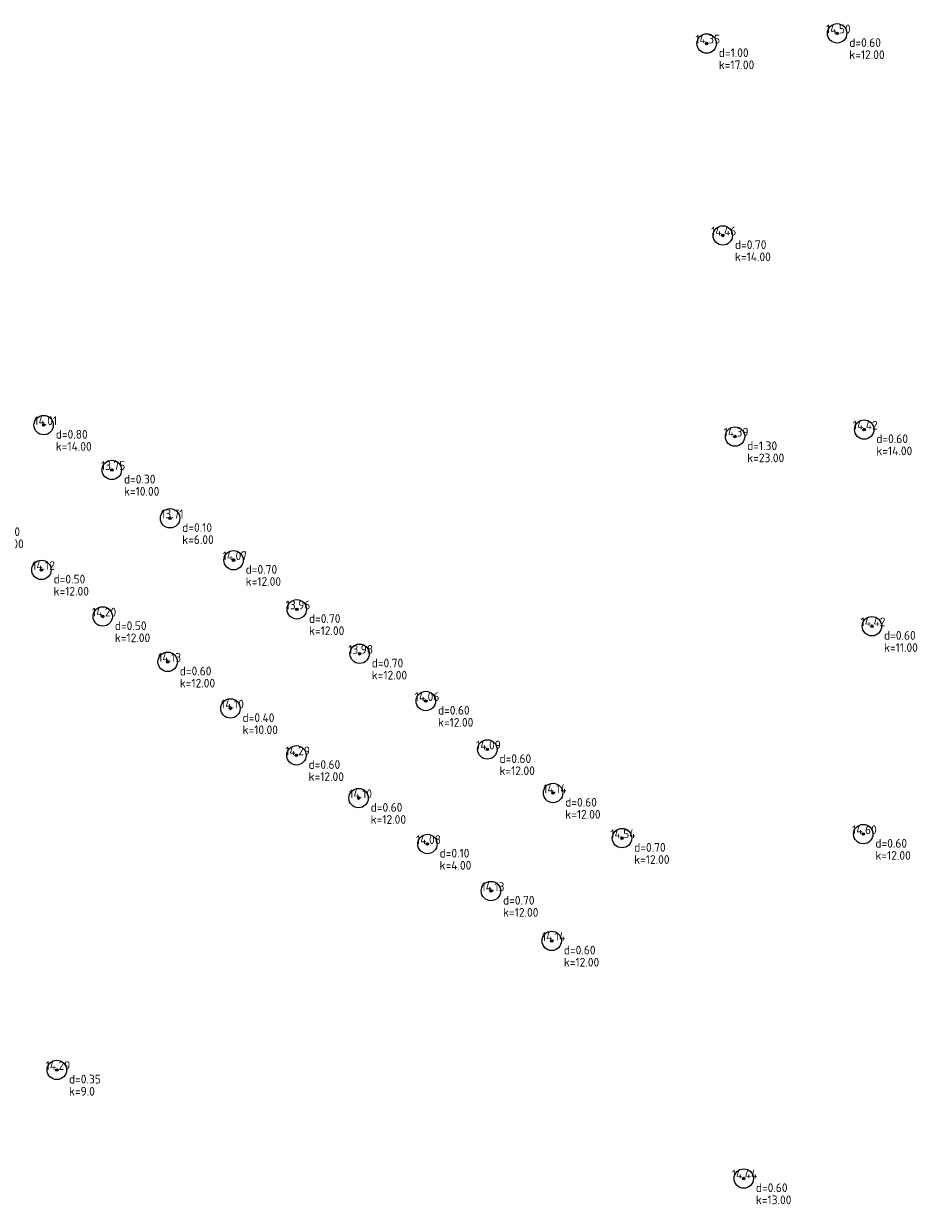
# Model space of a CAD drawing. Header units: metres. Extents: x 202163 to 203807, y 395988 to 397741.
# Tile 5 of 7: x 203751 to 203807, y 396160 to 396233. Entities that reach past the tile are written whole.
import ezdxf
from ezdxf.enums import TextEntityAlignment as Align

# ---------------------------------------------------------------- set-up
doc = ezdxf.new("R2010")
doc.units = ezdxf.units.M
doc.layers.add('B-ME-AL-SITUATIEMETING-S', color=7, linetype='Continuous')
doc.layers.add('X-XX-AL-MEETPUNT_DATA_HOOGTE-T18', color=150, linetype='Continuous')
doc.layers.add('B-ME-GR-BOOM-S', color=90, linetype='Continuous', lineweight=25)
doc.styles.add('NLCS-ISO-ANNOTATIVE-T18', font='txt', dxfattribs={"height": 1.8})

# ---------------------------------------------------------------- blocks, each defined once
blk = doc.blocks.new('SGR-BOOM_NUMMER-SO')
at = {"linetype": 'ByBlock', "lineweight": 18}
h = blk.add_hatch(color=0, dxfattribs=at)
h.dxf.hatch_style = 1
edge = h.paths.add_edge_path()
edge.add_arc((0, 0), 0.25, 0, 360)
at = {"color": 0, "linetype": 'ByBlock', "lineweight": 18}
for radius in [2, 0.25]:
    blk.add_circle((0, 0), radius, dxfattribs=at)
at = {"color": 0, "linetype": 'ByBlock', "lineweight": -2, "style": 'NLCS-ISO-ANNOTATIVE-T18'}
for tag, p in [('SOORT', (2.5, -2.8)), ('DIAMETER', (2.5, -5.3))]:
    blk.add_attdef(tag, p, '', height=1.8, dxfattribs=at)
blk = doc.blocks.new('SAL-MEETPUNT_MARKER-SO')
at = {"layer": 'X-XX-AL-MEETPUNT_DATA_HOOGTE-T18', "style": 'NLCS-ISO-ANNOTATIVE-T18'}
blk.add_attdef('HOOGTE', text='', height=1.8, dxfattribs=at).set_placement((2.79, 0), align=Align.RIGHT)

msp = doc.modelspace()

# ---------------------------------------------------------------- block references
at = {"layer": 'B-ME-AL-SITUATIEMETING-S'}
ref = msp.add_blockref('SAL-MEETPUNT_MARKER-SO', (203801.766, 396232.591), dxfattribs=dict(at, xscale=0.3, yscale=0.3, zscale=0.3))
ref.add_attrib('HOOGTE', '14.50', dxfattribs={"layer": 'X-XX-AL-MEETPUNT_DATA_HOOGTE-T18', "height": 0.54, "style": 'NLCS-ISO-ANNOTATIVE-T18'}).set_placement((203802.60232, 396232.591), align=Align.RIGHT)
ref = msp.add_blockref('SAL-MEETPUNT_MARKER-SO', (203793.697, 396231.962), dxfattribs=dict(at, xscale=0.3, yscale=0.3, zscale=0.3))
ref.add_attrib('HOOGTE', '14.35', dxfattribs={"layer": 'X-XX-AL-MEETPUNT_DATA_HOOGTE-T18', "height": 0.54, "style": 'NLCS-ISO-ANNOTATIVE-T18'}).set_placement((203794.53332, 396231.962), align=Align.RIGHT)
ref = msp.add_blockref('SAL-MEETPUNT_MARKER-SO', (203794.696, 396220.094), dxfattribs=dict(at, xscale=0.3, yscale=0.3, zscale=0.3))
ref.add_attrib('HOOGTE', '14.46', dxfattribs={"layer": 'X-XX-AL-MEETPUNT_DATA_HOOGTE-T18', "height": 0.54, "style": 'NLCS-ISO-ANNOTATIVE-T18'}).set_placement((203795.53232, 396220.094), align=Align.RIGHT)
ref = msp.add_blockref('SAL-MEETPUNT_MARKER-SO', (203752.699, 396208.371), dxfattribs=dict(at, xscale=0.3, yscale=0.3, zscale=0.3))
ref.add_attrib('HOOGTE', '14.01', dxfattribs={"layer": 'X-XX-AL-MEETPUNT_DATA_HOOGTE-T18', "height": 0.54, "style": 'NLCS-ISO-ANNOTATIVE-T18'}).set_placement((203753.53532, 396208.371), align=Align.RIGHT)
ref = msp.add_blockref('SAL-MEETPUNT_MARKER-SO', (203803.438, 396208.096), dxfattribs=dict(at, xscale=0.3, yscale=0.3, zscale=0.3))
ref.add_attrib('HOOGTE', '14.42', dxfattribs={"layer": 'X-XX-AL-MEETPUNT_DATA_HOOGTE-T18', "height": 0.54, "style": 'NLCS-ISO-ANNOTATIVE-T18'}).set_placement((203804.27432, 396208.096), align=Align.RIGHT)
ref = msp.add_blockref('SAL-MEETPUNT_MARKER-SO', (203795.453, 396207.663), dxfattribs=dict(at, xscale=0.3, yscale=0.3, zscale=0.3))
ref.add_attrib('HOOGTE', '14.39', dxfattribs={"layer": 'X-XX-AL-MEETPUNT_DATA_HOOGTE-T18', "height": 0.54, "style": 'NLCS-ISO-ANNOTATIVE-T18'}).set_placement((203796.28932, 396207.663), align=Align.RIGHT)
ref = msp.add_blockref('SAL-MEETPUNT_MARKER-SO', (203756.916, 396205.598), dxfattribs=dict(at, xscale=0.3, yscale=0.3, zscale=0.3))
ref.add_attrib('HOOGTE', '13.75', dxfattribs={"layer": 'X-XX-AL-MEETPUNT_DATA_HOOGTE-T18', "height": 0.54, "style": 'NLCS-ISO-ANNOTATIVE-T18'}).set_placement((203757.75232, 396205.598), align=Align.RIGHT)
ref = msp.add_blockref('SAL-MEETPUNT_MARKER-SO', (203760.518, 396202.609), dxfattribs=dict(at, xscale=0.3, yscale=0.3, zscale=0.3))
ref.add_attrib('HOOGTE', '13.71', dxfattribs={"layer": 'X-XX-AL-MEETPUNT_DATA_HOOGTE-T18', "height": 0.54, "style": 'NLCS-ISO-ANNOTATIVE-T18'}).set_placement((203761.35432, 396202.609), align=Align.RIGHT)
ref = msp.add_blockref('SAL-MEETPUNT_MARKER-SO', (203764.442, 396200.019), dxfattribs=dict(at, xscale=0.3, yscale=0.3, zscale=0.3))
ref.add_attrib('HOOGTE', '14.07', dxfattribs={"layer": 'X-XX-AL-MEETPUNT_DATA_HOOGTE-T18', "height": 0.54, "style": 'NLCS-ISO-ANNOTATIVE-T18'}).set_placement((203765.27832, 396200.019), align=Align.RIGHT)
ref = msp.add_blockref('SAL-MEETPUNT_MARKER-SO', (203752.564, 396199.418), dxfattribs=dict(at, xscale=0.3, yscale=0.3, zscale=0.3))
ref.add_attrib('HOOGTE', '14.12', dxfattribs={"layer": 'X-XX-AL-MEETPUNT_DATA_HOOGTE-T18', "height": 0.54, "style": 'NLCS-ISO-ANNOTATIVE-T18'}).set_placement((203753.40032, 396199.418), align=Align.RIGHT)
ref = msp.add_blockref('SAL-MEETPUNT_MARKER-SO', (203756.353, 396196.539), dxfattribs=dict(at, xscale=0.3, yscale=0.3, zscale=0.3))
ref.add_attrib('HOOGTE', '14.20', dxfattribs={"layer": 'X-XX-AL-MEETPUNT_DATA_HOOGTE-T18', "height": 0.54, "style": 'NLCS-ISO-ANNOTATIVE-T18'}).set_placement((203757.18932, 396196.539), align=Align.RIGHT)
ref = msp.add_blockref('SAL-MEETPUNT_MARKER-SO', (203768.355, 396196.98), dxfattribs=dict(at, xscale=0.3, yscale=0.3, zscale=0.3))
ref.add_attrib('HOOGTE', '13.96', dxfattribs={"layer": 'X-XX-AL-MEETPUNT_DATA_HOOGTE-T18', "height": 0.54, "style": 'NLCS-ISO-ANNOTATIVE-T18'}).set_placement((203769.19132, 396196.98), align=Align.RIGHT)
ref = msp.add_blockref('SAL-MEETPUNT_MARKER-SO', (203803.915, 396195.938), dxfattribs=dict(at, xscale=0.3, yscale=0.3, zscale=0.3))
ref.add_attrib('HOOGTE', '14.42', dxfattribs={"layer": 'X-XX-AL-MEETPUNT_DATA_HOOGTE-T18', "height": 0.54, "style": 'NLCS-ISO-ANNOTATIVE-T18'}).set_placement((203804.75132, 396195.938), align=Align.RIGHT)
ref = msp.add_blockref('SAL-MEETPUNT_MARKER-SO', (203772.238, 396194.231), dxfattribs=dict(at, xscale=0.3, yscale=0.3, zscale=0.3))
ref.add_attrib('HOOGTE', '13.98', dxfattribs={"layer": 'X-XX-AL-MEETPUNT_DATA_HOOGTE-T18', "height": 0.54, "style": 'NLCS-ISO-ANNOTATIVE-T18'}).set_placement((203773.07432, 396194.231), align=Align.RIGHT)
ref = msp.add_blockref('SAL-MEETPUNT_MARKER-SO', (203760.367, 396193.735), dxfattribs=dict(at, xscale=0.3, yscale=0.3, zscale=0.3))
ref.add_attrib('HOOGTE', '14.13', dxfattribs={"layer": 'X-XX-AL-MEETPUNT_DATA_HOOGTE-T18', "height": 0.54, "style": 'NLCS-ISO-ANNOTATIVE-T18'}).set_placement((203761.20332, 396193.735), align=Align.RIGHT)
ref = msp.add_blockref('SAL-MEETPUNT_MARKER-SO', (203776.333, 396191.311), dxfattribs=dict(at, xscale=0.3, yscale=0.3, zscale=0.3))
ref.add_attrib('HOOGTE', '14.06', dxfattribs={"layer": 'X-XX-AL-MEETPUNT_DATA_HOOGTE-T18', "height": 0.54, "style": 'NLCS-ISO-ANNOTATIVE-T18'}).set_placement((203777.16932, 396191.311), align=Align.RIGHT)
ref = msp.add_blockref('SAL-MEETPUNT_MARKER-SO', (203764.249, 396190.852), dxfattribs=dict(at, xscale=0.3, yscale=0.3, zscale=0.3))
ref.add_attrib('HOOGTE', '14.10', dxfattribs={"layer": 'X-XX-AL-MEETPUNT_DATA_HOOGTE-T18', "height": 0.54, "style": 'NLCS-ISO-ANNOTATIVE-T18'}).set_placement((203765.08532, 396190.852), align=Align.RIGHT)
ref = msp.add_blockref('SAL-MEETPUNT_MARKER-SO', (203780.137, 396188.32), dxfattribs=dict(at, xscale=0.3, yscale=0.3, zscale=0.3))
ref.add_attrib('HOOGTE', '14.09', dxfattribs={"layer": 'X-XX-AL-MEETPUNT_DATA_HOOGTE-T18', "height": 0.54, "style": 'NLCS-ISO-ANNOTATIVE-T18'}).set_placement((203780.97332, 396188.32), align=Align.RIGHT)
ref = msp.add_blockref('SAL-MEETPUNT_MARKER-SO', (203768.331, 396187.956), dxfattribs=dict(at, xscale=0.3, yscale=0.3, zscale=0.3))
ref.add_attrib('HOOGTE', '14.29', dxfattribs={"layer": 'X-XX-AL-MEETPUNT_DATA_HOOGTE-T18', "height": 0.54, "style": 'NLCS-ISO-ANNOTATIVE-T18'}).set_placement((203769.16732, 396187.956), align=Align.RIGHT)
ref = msp.add_blockref('SAL-MEETPUNT_MARKER-SO', (203784.201, 396185.624), dxfattribs=dict(at, xscale=0.3, yscale=0.3, zscale=0.3))
ref.add_attrib('HOOGTE', '14.14', dxfattribs={"layer": 'X-XX-AL-MEETPUNT_DATA_HOOGTE-T18', "height": 0.54, "style": 'NLCS-ISO-ANNOTATIVE-T18'}).set_placement((203785.03732, 396185.624), align=Align.RIGHT)
ref = msp.add_blockref('SAL-MEETPUNT_MARKER-SO', (203772.173, 396185.308), dxfattribs=dict(at, xscale=0.3, yscale=0.3, zscale=0.3))
ref.add_attrib('HOOGTE', '14.10', dxfattribs={"layer": 'X-XX-AL-MEETPUNT_DATA_HOOGTE-T18', "height": 0.54, "style": 'NLCS-ISO-ANNOTATIVE-T18'}).set_placement((203773.00932, 396185.308), align=Align.RIGHT)
ref = msp.add_blockref('SAL-MEETPUNT_MARKER-SO', (203776.433, 396182.474), dxfattribs=dict(at, xscale=0.3, yscale=0.3, zscale=0.3))
ref.add_attrib('HOOGTE', '14.08', dxfattribs={"layer": 'X-XX-AL-MEETPUNT_DATA_HOOGTE-T18', "height": 0.54, "style": 'NLCS-ISO-ANNOTATIVE-T18'}).set_placement((203777.26932, 396182.474), align=Align.RIGHT)
ref = msp.add_blockref('SAL-MEETPUNT_MARKER-SO', (203788.465, 396182.834), dxfattribs=dict(at, xscale=0.3, yscale=0.3, zscale=0.3))
ref.add_attrib('HOOGTE', '14.54', dxfattribs={"layer": 'X-XX-AL-MEETPUNT_DATA_HOOGTE-T18', "height": 0.54, "style": 'NLCS-ISO-ANNOTATIVE-T18'}).set_placement((203789.30132, 396182.834), align=Align.RIGHT)
ref = msp.add_blockref('SAL-MEETPUNT_MARKER-SO', (203803.381, 396183.085), dxfattribs=dict(at, xscale=0.3, yscale=0.3, zscale=0.3))
ref.add_attrib('HOOGTE', '14.60', dxfattribs={"layer": 'X-XX-AL-MEETPUNT_DATA_HOOGTE-T18', "height": 0.54, "style": 'NLCS-ISO-ANNOTATIVE-T18'}).set_placement((203804.21732, 396183.085), align=Align.RIGHT)
ref = msp.add_blockref('SAL-MEETPUNT_MARKER-SO', (203780.357, 396179.564), dxfattribs=dict(at, xscale=0.3, yscale=0.3, zscale=0.3))
ref.add_attrib('HOOGTE', '14.13', dxfattribs={"layer": 'X-XX-AL-MEETPUNT_DATA_HOOGTE-T18', "height": 0.54, "style": 'NLCS-ISO-ANNOTATIVE-T18'}).set_placement((203781.19332, 396179.564), align=Align.RIGHT)
ref = msp.add_blockref('SAL-MEETPUNT_MARKER-SO', (203784.117, 396176.483), dxfattribs=dict(at, xscale=0.3, yscale=0.3, zscale=0.3))
ref.add_attrib('HOOGTE', '14.14', dxfattribs={"layer": 'X-XX-AL-MEETPUNT_DATA_HOOGTE-T18', "height": 0.54, "style": 'NLCS-ISO-ANNOTATIVE-T18'}).set_placement((203784.95332, 396176.483), align=Align.RIGHT)
ref = msp.add_blockref('SAL-MEETPUNT_MARKER-SO', (203784.117, 396176.483), dxfattribs=dict(at, xscale=0.3, yscale=0.3, zscale=0.3))
ref.add_attrib('HOOGTE', '14.14', dxfattribs={"layer": 'X-XX-AL-MEETPUNT_DATA_HOOGTE-T18', "height": 0.54, "style": 'NLCS-ISO-ANNOTATIVE-T18'}).set_placement((203784.95332, 396176.483), align=Align.RIGHT)
ref = msp.add_blockref('SAL-MEETPUNT_MARKER-SO', (203784.117, 396176.483), dxfattribs=dict(at, xscale=0.3, yscale=0.3, zscale=0.3))
ref.add_attrib('HOOGTE', '14.14', dxfattribs={"layer": 'X-XX-AL-MEETPUNT_DATA_HOOGTE-T18', "height": 0.54, "style": 'NLCS-ISO-ANNOTATIVE-T18'}).set_placement((203784.95332, 396176.483), align=Align.RIGHT)
ref = msp.add_blockref('SAL-MEETPUNT_MARKER-SO', (203784.117, 396176.483), dxfattribs=dict(at, xscale=0.3, yscale=0.3, zscale=0.3))
ref.add_attrib('HOOGTE', '14.14', dxfattribs={"layer": 'X-XX-AL-MEETPUNT_DATA_HOOGTE-T18', "height": 0.54, "style": 'NLCS-ISO-ANNOTATIVE-T18'}).set_placement((203784.95332, 396176.483), align=Align.RIGHT)
ref = msp.add_blockref('SAL-MEETPUNT_MARKER-SO', (203753.516, 396168.505), dxfattribs=dict(at, xscale=0.3, yscale=0.3, zscale=0.3))
ref.add_attrib('HOOGTE', '14.29', dxfattribs={"layer": 'X-XX-AL-MEETPUNT_DATA_HOOGTE-T18', "height": 0.54, "style": 'NLCS-ISO-ANNOTATIVE-T18'}).set_placement((203754.35232, 396168.505), align=Align.RIGHT)
ref = msp.add_blockref('SAL-MEETPUNT_MARKER-SO', (203795.99, 396161.792), dxfattribs=dict(at, xscale=0.3, yscale=0.3, zscale=0.3))
ref.add_attrib('HOOGTE', '14.44', dxfattribs={"layer": 'X-XX-AL-MEETPUNT_DATA_HOOGTE-T18', "height": 0.54, "style": 'NLCS-ISO-ANNOTATIVE-T18'}).set_placement((203796.82632, 396161.792), align=Align.RIGHT)
at = {"layer": 'B-ME-GR-BOOM-S', "xscale": 0.3, "yscale": 0.3, "zscale": 0.3}
for p, values in [((203801.766, 396232.591), {'SOORT': 'd=0.60', 'DIAMETER': 'k=12.00'}), ((203793.697, 396231.962), {'SOORT': 'd=1.00', 'DIAMETER': 'k=17.00'}), ((203794.696, 396220.094), {'SOORT': 'd=0.70', 'DIAMETER': 'k=14.00'}), ((203752.699, 396208.371), {'SOORT': 'd=0.80', 'DIAMETER': 'k=14.00'}), ((203803.438, 396208.096), {'SOORT': 'd=0.60', 'DIAMETER': 'k=14.00'}), ((203795.453, 396207.663), {'SOORT': 'd=1.30', 'DIAMETER': 'k=23.00'}), ((203756.916, 396205.598), {'SOORT': 'd=0.30', 'DIAMETER': 'k=10.00'}), ((203748.532, 396202.35), {'SOORT': 'd=0.50', 'DIAMETER': 'k=12.00'}), ((203760.518, 396202.609), {'SOORT': 'd=0.10', 'DIAMETER': 'k=6.00'}), ((203764.442, 396200.019), {'SOORT': 'd=0.70', 'DIAMETER': 'k=12.00'}), ((203752.564, 396199.418), {'SOORT': 'd=0.50', 'DIAMETER': 'k=12.00'}), ((203756.353, 396196.539), {'SOORT': 'd=0.50', 'DIAMETER': 'k=12.00'}), ((203768.355, 396196.98), {'SOORT': 'd=0.70', 'DIAMETER': 'k=12.00'}), ((203803.915, 396195.938), {'SOORT': 'd=0.60', 'DIAMETER': 'k=11.00'}), ((203772.238, 396194.231), {'SOORT': 'd=0.70', 'DIAMETER': 'k=12.00'}), ((203760.367, 396193.735), {'SOORT': 'd=0.60', 'DIAMETER': 'k=12.00'}), ((203776.333, 396191.311), {'SOORT': 'd=0.60', 'DIAMETER': 'k=12.00'}), ((203764.249, 396190.852), {'SOORT': 'd=0.40', 'DIAMETER': 'k=10.00'}), ((203780.137, 396188.32), {'SOORT': 'd=0.60', 'DIAMETER': 'k=12.00'}), ((203768.331, 396187.956), {'SOORT': 'd=0.60', 'DIAMETER': 'k=12.00'}), ((203772.173, 396185.308), {'SOORT': 'd=0.60', 'DIAMETER': 'k=12.00'}), ((203784.201, 396185.624), {'SOORT': 'd=0.60', 'DIAMETER': 'k=12.00'}), ((203776.433, 396182.474), {'SOORT': 'd=0.10', 'DIAMETER': 'k=4.00'}), ((203788.465, 396182.834), {'SOORT': 'd=0.70', 'DIAMETER': 'k=12.00'}), ((203803.381, 396183.085), {'SOORT': 'd=0.60', 'DIAMETER': 'k=12.00'}), ((203780.357, 396179.564), {'SOORT': 'd=0.70', 'DIAMETER': 'k=12.00'}), ((203784.117, 396176.483), {'SOORT': 'd=0.60', 'DIAMETER': 'k=12.00'}), ((203784.117, 396176.483), {'SOORT': 'd=0.60', 'DIAMETER': 'k=12.00'}), ((203784.117, 396176.483), {'SOORT': 'd=0.60', 'DIAMETER': 'k=12.00'}), ((203784.117, 396176.483), {'SOORT': 'd=0.60', 'DIAMETER': 'k=12.00'}), ((203753.516, 396168.505), {'SOORT': 'd=0.35', 'DIAMETER': 'k=9.0'}), ((203795.99, 396161.792), {'SOORT': 'd=0.60', 'DIAMETER': 'k=13.00'})]:
    msp.add_blockref('SGR-BOOM_NUMMER-SO', p, dxfattribs=at).add_auto_attribs(values)

doc.saveas('drawing.dxf')
